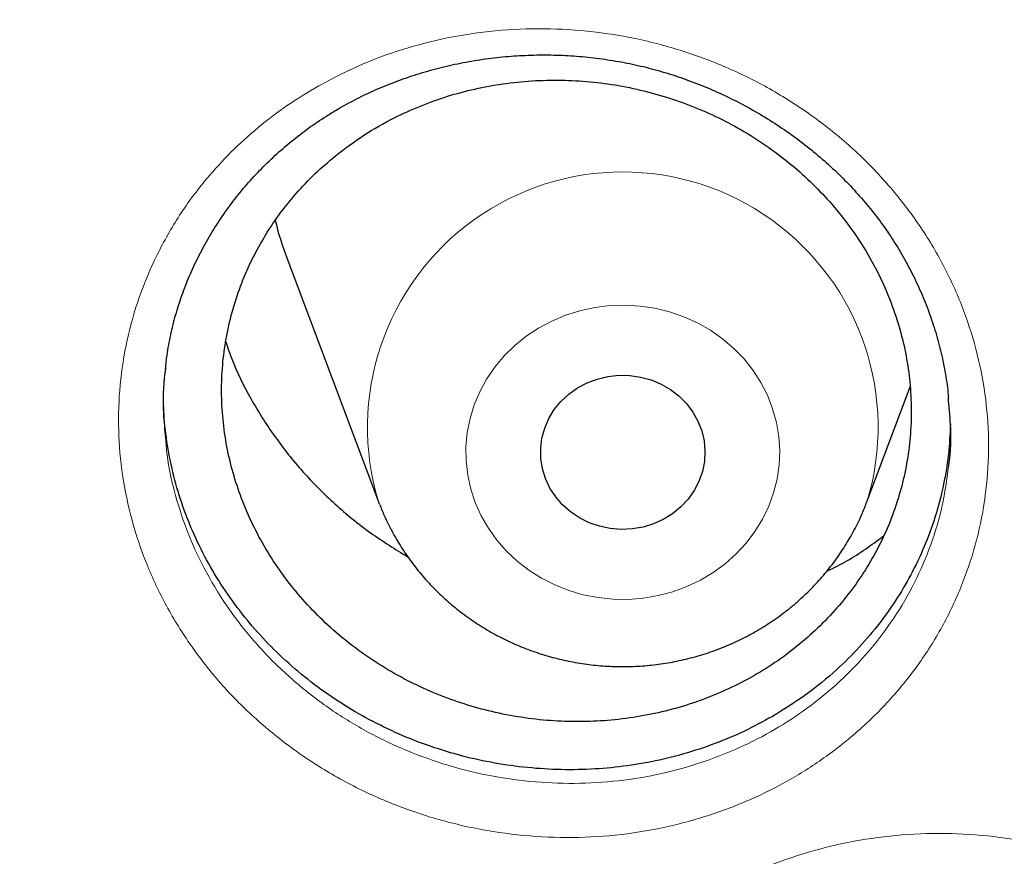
# Model space of a CAD drawing. Header units: millimetres. Extents: x 8 to 976, y 12 to 975.
# Tile 33 of 256: x 341.08 to 345.87, y 809.78 to 813.85. Entities that reach past the tile are written whole.
import ezdxf

# ---------------------------------------------------------------- set-up
doc = ezdxf.new("R2010")
doc.units = ezdxf.units.MM

msp = doc.modelspace()

# ---------------------------------------------------------------- linework, layer by layer
at = {"color": 7, "linetype": 'Continuous', "lineweight": 30}
for p, q in [((342.3749, 812.6948), (342.8219, 811.5066)), ((345.1981, 811.5066), (345.4086, 812.0661)), ((342.8261, 811.4958), (342.8228, 811.5043))]:
    msp.add_line(p, q, dxfattribs=at)
at = {"color": 252, "linetype": 'Continuous', "lineweight": 0, "flags": 128}
msp.add_lwpolyline([(343.2924, 811.5031), (343.2705, 811.5692), (343.2556, 811.637), (343.2477, 811.7058), (343.2469, 811.775), (343.2532, 811.844), (343.2666, 811.9121), (343.287, 811.9786), (343.3141, 812.043), (343.3476, 812.1047), (343.3874, 812.163), (343.433, 812.2174), (343.484, 812.2675), (343.5398, 812.3127), (343.6001, 812.3526), (343.6642, 812.3869), (343.7316, 812.4152), (343.8015, 812.4373), (343.8734, 812.453), (343.9465, 812.4621), (344.0202, 812.4645), (344.0939, 812.4602), (344.1668, 812.4493), (344.2382, 812.4318), (344.3074, 812.408), (344.3739, 812.378), (344.437, 812.3421), (344.4961, 812.3006), (344.5507, 812.254), (344.6002, 812.2027), (344.6442, 812.1471), (344.6823, 812.0878), (344.7141, 812.0254), (344.7394, 811.9603), (344.7578, 811.8933), (344.7692, 811.8249), (344.7736, 811.7558), (344.7708, 811.6866), (344.7609, 811.618), (344.7441, 811.5506), (344.7203, 811.4851), (344.6899, 811.422), (344.6532, 811.3619), (344.6105, 811.3055), (344.5622, 811.2532), (344.5087, 811.2055), (344.4505, 811.1629), (344.3883, 811.1257), (344.3225, 811.0944), (344.2538, 811.0691), (344.1828, 811.0502), (344.1102, 811.0378), (344.0366, 811.0321), (343.9629, 811.033), (343.8895, 811.0406), (343.8173, 811.0548), (343.7469, 811.0755), (343.6789, 811.1025), (343.6141, 811.1355), (343.5529, 811.1742), (343.496, 811.2183), (343.4439, 811.2673), (343.397, 811.3208), (343.356, 811.3783), (343.321, 811.4392), (343.2924, 811.5031)], dxfattribs=at)
at = {"color": 7, "linetype": 'Continuous', "lineweight": 30, "flags": 128}
msp.add_lwpolyline([(343.6341, 811.6198), (343.6192, 811.6679), (343.6113, 811.7175), (343.6105, 811.7676), (343.6169, 811.8174), (343.6302, 811.8659), (343.6503, 811.9124), (343.6769, 811.9559), (343.7094, 811.9957), (343.7472, 812.0311), (343.7898, 812.0614), (343.8363, 812.0861), (343.8858, 812.1048), (343.9376, 812.1172), (343.9907, 812.1229), (344.0441, 812.122), (344.0969, 812.1144), (344.1482, 812.1003), (344.197, 812.0798), (344.2425, 812.0535), (344.2838, 812.0217), (344.3202, 811.985), (344.3511, 811.9441), (344.3759, 811.8997), (344.3942, 811.8526), (344.4056, 811.8036), (344.41, 811.7537), (344.4072, 811.7036), (344.3973, 811.6543), (344.3805, 811.6067), (344.3571, 811.5617), (344.3276, 811.5199), (344.2923, 811.4822), (344.252, 811.4493), (344.2074, 811.4217), (344.1593, 811.3999), (344.1085, 811.3844), (344.0559, 811.3753), (344.0026, 811.3729), (343.9493, 811.3772), (343.8972, 811.3881), (343.847, 811.4054), (343.7998, 811.4288), (343.7563, 811.4579), (343.7174, 811.4923), (343.6836, 811.5311), (343.6557, 811.5739), (343.6341, 811.6198)], dxfattribs=at)
at = {"color": 252, "linetype": 'Continuous', "lineweight": 0}
msp.add_arc((344.01, 811.8705), 1.2424, 342.9011, 197.1457, dxfattribs=at)
at = {"color": 7, "linetype": 'Continuous', "lineweight": 30}
msp.add_arc((343.8257, 813.2409), 1.5502, 193.5421, 200.6261, dxfattribs=at)
at = {"color": 252, "linetype": 'Continuous', "lineweight": 0}
for points, knots in [([(368.442, 852.2785), (367.9454, 852.2726), (366.9523, 852.2607), (365.4654, 852.1651), (363.9843, 852.0126), (362.5119, 851.798), (361.0596, 851.5248), (359.63, 851.1944), (358.2254, 850.8088), (356.8399, 850.3666), (355.4678, 849.8656), (354.1121, 849.3058), (352.776, 848.6868), (351.4703, 848.0133), (350.1973, 847.2866), (348.967, 846.5127), (347.781, 845.6942), (346.6407, 844.8336), (345.541, 843.9276), (344.4776, 842.9722), (343.4535, 841.9682), (342.4717, 840.9166), (341.54, 839.8256), (340.6604, 838.6972), (339.8394, 837.5405), (339.0775, 836.3585), (338.375, 835.154), (337.7285, 833.9221), (337.1359, 832.6577), (336.5993, 831.3624), (336.121, 830.0383), (335.7053, 828.6958), (335.3529, 827.3375), (335.0662, 825.9741), (334.8444, 824.6085), (334.6867, 823.2435), (334.5919, 821.8733), (334.5601, 820.4923), (334.5927, 819.103), (334.691, 817.708), (334.8545, 816.3185), (335.083, 814.937), (335.3742, 813.5744), (335.7263, 812.2332), (336.1374, 810.9154), (336.6087, 809.6156), (337.1426, 808.3282), (337.7394, 807.0564), (338.3992, 805.8028), (339.117, 804.5778), (339.8916, 803.3835), (340.7165, 802.2292), (341.5889, 801.1165), (342.5062, 800.0466), (343.4718, 799.0149), (344.4902, 798.0173), (345.5603, 797.0565), (346.6812, 796.1353), (347.8441, 795.2612), (349.0468, 794.4359), (350.2797, 793.6657), (351.5396, 792.9509), (352.8234, 792.2918), (354.1364, 791.6853), (355.4842, 791.1293), (356.8648, 790.6258), (358.276, 790.1771), (359.707, 789.7871), (361.1548, 789.4565), (362.608, 789.1875), (364.0635, 788.9795), (365.5185, 788.8315), (366.9789, 788.7426), (368.4509, 788.7127), (369.9317, 788.7433), (371.4186, 788.8354), (372.8997, 788.9889), (374.3721, 789.2032), (375.8245, 789.4765), (377.2541, 789.8069), (378.6586, 790.1925), (380.0441, 790.6347), (381.4162, 791.1356), (382.7719, 791.6955), (384.108, 792.3145), (385.4138, 792.988), (386.6867, 793.7147), (387.917, 794.4886), (389.103, 795.3071), (390.2434, 796.1677), (391.343, 797.0736), (392.4064, 798.0291), (393.4305, 799.0331), (394.4124, 800.0847), (395.344, 801.1757), (396.2237, 802.3041), (397.0447, 803.4608), (397.8065, 804.6428), (398.509, 805.8473), (399.1555, 807.0791), (399.7481, 808.3436), (400.2848, 809.6389), (400.763, 810.9629), (401.1787, 812.3054), (401.5311, 813.6638), (401.8178, 815.0272), (402.0396, 816.3928), (402.1973, 817.7578), (402.2921, 819.1279), (402.3239, 820.509), (402.2913, 821.8983), (402.1931, 823.2933), (402.0295, 824.6828), (401.8011, 826.0643), (401.5098, 827.4268), (401.1577, 828.7681), (400.7466, 830.0858), (400.2753, 831.3857), (399.7414, 832.673), (399.1446, 833.9449), (398.4848, 835.1984), (397.767, 836.4235), (396.9924, 837.6178), (396.1675, 838.772), (395.2951, 839.8848), (394.3778, 840.9546), (393.4122, 841.9863), (392.3938, 842.984), (391.3237, 843.9448), (390.2028, 844.866), (389.0399, 845.7401), (387.8372, 846.5653), (386.6043, 847.3356), (385.3444, 848.0504), (384.0606, 848.7095), (382.7476, 849.316), (381.3998, 849.872), (380.0192, 850.3755), (378.608, 850.8241), (377.177, 851.2142), (375.7292, 851.5448), (374.276, 851.8137), (372.8205, 852.022), (371.3655, 852.1691), (369.9051, 852.2614), (368.9297, 852.2728), (368.442, 852.2785)], [0, 0, 0, 0, 0.007, 0.014, 0.021, 0.028, 0.035, 0.041875, 0.04875, 0.055625, 0.0625, 0.0695, 0.0765, 0.0835, 0.0905, 0.0975, 0.104375, 0.11125, 0.118125, 0.125, 0.132, 0.139, 0.146, 0.153, 0.16, 0.166875, 0.17375, 0.180625, 0.1875, 0.1945, 0.2015, 0.2085, 0.2155, 0.2225, 0.229375, 0.23625, 0.243125, 0.25, 0.257, 0.264, 0.271, 0.278, 0.285, 0.291875, 0.29875, 0.305625, 0.3125, 0.3195, 0.3265, 0.3335, 0.3405, 0.3475, 0.354375, 0.36125, 0.368125, 0.375, 0.382, 0.389, 0.396, 0.403, 0.41, 0.416875, 0.42375, 0.430625, 0.4375, 0.4445, 0.4515, 0.4585, 0.4655, 0.4725, 0.479375, 0.48625, 0.493125, 0.5, 0.507, 0.514, 0.521, 0.528, 0.535, 0.541875, 0.54875, 0.555625, 0.5625, 0.5695, 0.5765, 0.5835, 0.5905, 0.5975, 0.604375, 0.61125, 0.618125, 0.625, 0.632, 0.639, 0.646, 0.653, 0.66, 0.666875, 0.67375, 0.680625, 0.6875, 0.6945, 0.7015, 0.7085, 0.7155, 0.7225, 0.729375, 0.73625, 0.743125, 0.75, 0.757, 0.764, 0.771, 0.778, 0.785, 0.791875, 0.79875, 0.805625, 0.8125, 0.8195, 0.8265, 0.8335, 0.8405, 0.8475, 0.854375, 0.86125, 0.868125, 0.875, 0.882, 0.889, 0.896, 0.903, 0.91, 0.916875, 0.92375, 0.930625, 0.9375, 0.9445, 0.9515, 0.9585, 0.9655, 0.9725, 0.979375, 0.98625, 0.993125, 1, 1, 1, 1]), ([(342.5311, 813.5328), (342.5963, 813.567), (342.7269, 813.6355), (342.9371, 813.7122), (343.1581, 813.7699), (343.3893, 813.8041), (343.6274, 813.8142), (343.8661, 813.7995), (344.1021, 813.7595), (344.3326, 813.6955), (344.555, 813.6083), (344.7662, 813.4983), (344.9637, 813.3673), (345.1448, 813.2174), (345.3066, 813.0499), (345.448, 812.8677), (345.5674, 812.6725), (345.6623, 812.4665), (345.7325, 812.2525), (345.7769, 812.0335), (345.7941, 811.8123), (345.785, 811.5917), (345.7496, 811.3741), (345.6874, 811.1623), (345.6001, 810.9588), (345.4888, 810.7664), (345.354, 810.5879), (345.1983, 810.4251), (345.0278, 810.2834), (344.846, 810.1637), (344.6506, 810.0622), (344.4377, 809.9793), (344.2094, 809.9175), (343.9746, 809.8803), (343.7362, 809.8688), (343.4975, 809.8819), (343.2607, 809.9195), (343.0291, 809.9822), (342.8055, 810.0684), (342.5931, 810.1767), (342.395, 810.3065), (342.2131, 810.4553), (342.0494, 810.6213), (341.9067, 810.8032), (341.7861, 810.9981), (341.689, 811.2034), (341.6177, 811.4168), (341.5719, 811.6353), (341.5524, 811.8564), (341.5601, 812.0773), (341.5942, 812.2952), (341.6542, 812.5074), (341.7401, 812.711), (341.8497, 812.9037), (341.9727, 813.0704), (342.1029, 813.2121), (342.2346, 813.3313), (342.3767, 813.4401), (342.4797, 813.5019), (342.5311, 813.5328)], [0, 0, 0, 0, 0.017128, 0.034307, 0.051435, 0.069359, 0.087339, 0.105263, 0.123154, 0.141102, 0.158993, 0.176907, 0.194877, 0.21279, 0.230627, 0.248519, 0.266354, 0.284226, 0.302154, 0.320025, 0.337847, 0.355726, 0.373548, 0.391414, 0.409337, 0.427204, 0.44507, 0.462993, 0.480859, 0.497433, 0.514007, 0.532013, 0.550076, 0.56808, 0.586, 0.603976, 0.621895, 0.639847, 0.657858, 0.675809, 0.693678, 0.711603, 0.729472, 0.747343, 0.765272, 0.783144, 0.800983, 0.818879, 0.836718, 0.854557, 0.872454, 0.890294, 0.908122, 0.926005, 0.943831, 0.957846, 0.971916, 0.985985, 1, 1, 1, 1]), ([(341.7851, 811.8181), (341.7871, 811.7908), (341.7939, 811.6968), (341.8307, 811.538), (341.8941, 811.3448), (341.9823, 811.1589), (342.0914, 810.9824), (342.2206, 810.8175), (342.3688, 810.6669), (342.5334, 810.532), (342.7127, 810.4141), (342.905, 810.3156), (343.1073, 810.2371), (343.3168, 810.1798), (343.5311, 810.1451), (343.7471, 810.1327), (343.9628, 810.1424), (344.1752, 810.1754), (344.3817, 810.2306), (344.5743, 810.3049), (344.751, 810.396), (344.9155, 810.5037), (345.0697, 810.6313), (345.2106, 810.778), (345.3325, 810.939), (345.4334, 811.1126), (345.512, 811.2963), (345.5691, 811.4855), (345.5869, 811.6149), (345.5956, 811.6786)], [0, 0, 0, 0, 0.0155937, 0.0536711, 0.09163, 0.1296551, 0.1678054, 0.2058319, 0.2438547, 0.2819998, 0.3200239, 0.3582203, 0.3965396, 0.434737, 0.4728773, 0.5111403, 0.5492829, 0.5875947, 0.6260326, 0.6643502, 0.6996074, 0.7348668, 0.7728862, 0.8110251, 0.8490431, 0.887059, 0.9251952, 0.9632128, 1, 1, 1, 1]), ([(344.4794, 809.6188), (344.5447, 809.6527), (344.6756, 809.7205), (344.8861, 809.7963), (345.1075, 809.8533), (345.3389, 809.8868), (345.5772, 809.8964), (345.8159, 809.8814), (346.0518, 809.8411), (346.2821, 809.777), (346.5042, 809.69), (346.715, 809.5802), (346.9119, 809.4497), (347.0924, 809.3003), (347.2536, 809.1336), (347.3943, 808.9523), (347.513, 808.7581), (347.6072, 808.5532), (347.6766, 808.3404), (347.7202, 808.1226), (347.7366, 807.9027), (347.7268, 807.6834), (347.6906, 807.467), (347.6277, 807.2564), (347.5396, 807.0542), (347.4274, 806.8629), (347.2919, 806.6856), (347.1355, 806.5238), (346.9642, 806.3831), (346.7816, 806.2642), (346.5856, 806.1636), (346.3722, 806.0816), (346.1436, 806.0206), (345.9085, 805.9841), (345.67, 805.9731), (345.4312, 805.9865), (345.1945, 806.0244), (344.9631, 806.0872), (344.7398, 806.1733), (344.5278, 806.2814), (344.3302, 806.4107), (344.1489, 806.5589), (343.9859, 806.7242), (343.8438, 806.9052), (343.7239, 807.099), (343.6276, 807.3032), (343.557, 807.5155), (343.512, 807.7328), (343.4932, 807.9527), (343.5018, 808.1723), (343.5366, 808.3889), (343.5974, 808.5999), (343.684, 808.8022), (343.7945, 808.9938), (343.9182, 809.1595), (344.0491, 809.3003), (344.1816, 809.4187), (344.3244, 809.5268), (344.4278, 809.5882), (344.4794, 809.6188)], [0, 0, 0, 0, 0.017121, 0.034291, 0.051412, 0.069335, 0.087316, 0.105239, 0.123121, 0.141061, 0.158943, 0.176844, 0.194802, 0.212702, 0.230527, 0.248408, 0.266232, 0.284098, 0.30202, 0.319886, 0.337712, 0.355594, 0.373419, 0.391296, 0.40923, 0.427106, 0.444985, 0.462922, 0.480801, 0.497396, 0.513992, 0.531996, 0.550057, 0.568059, 0.585976, 0.603949, 0.621865, 0.639807, 0.657807, 0.675749, 0.693604, 0.711516, 0.729372, 0.747233, 0.765152, 0.783014, 0.800851, 0.818744, 0.836581, 0.854426, 0.872328, 0.890174, 0.908013, 0.925908, 0.943746, 0.957782, 0.971873, 0.985964, 1, 1, 1, 1])]:
    msp.add_open_spline(points, degree=3, knots=knots, dxfattribs=at)
at = {"color": 7, "linetype": 'Continuous', "lineweight": 30}
for points, knots in [([(333.5907, 823.1848), (333.5882, 823.1495), (333.5827, 823.0726), (333.5751, 822.9555), (333.5672, 822.8291), (333.559, 822.6957), (333.5508, 822.5493), (333.5426, 822.3907), (333.5348, 822.2205), (333.5269, 822.0266), (333.5196, 821.8075), (333.5132, 821.5618), (333.5086, 821.2999), (333.5062, 821.0217), (333.5064, 820.7273), (333.5096, 820.4167), (333.5165, 820.09), (333.5265, 819.7732), (333.5392, 819.4715), (333.5533, 819.1964), (333.5691, 818.934), (333.5857, 818.6903), (333.6028, 818.4656), (333.6198, 818.2603), (333.6363, 818.0758), (333.6518, 817.9121), (333.6661, 817.7698), (333.6787, 817.6488), (333.6895, 817.5487), (333.6984, 817.4686), (333.7048, 817.4121), (333.7091, 817.3744), (333.7125, 817.345), (333.7166, 817.3098), (333.722, 817.2637), (333.7288, 817.2076), (333.7386, 817.1269), (333.7522, 817.0176), (333.7705, 816.8753), (333.792, 816.715), (333.8166, 816.5387), (333.8436, 816.3533), (333.8725, 816.1625), (333.9027, 815.972), (333.9339, 815.7821), (333.9662, 815.593), (334.0189, 815.2956), (334.0953, 814.8916), (334.1965, 814.4007), (334.3014, 813.9291), (334.4101, 813.4726), (334.5279, 813.0091), (334.6362, 812.6088), (334.7313, 812.2732), (334.8103, 812.0039), (334.8924, 811.7329), (334.9693, 811.4872), (335.0371, 811.2761), (335.0922, 811.1081), (335.1398, 810.9657), (335.1776, 810.8542), (335.2062, 810.7703), (335.227, 810.7103), (335.2456, 810.6564), (335.2661, 810.5977), (335.2918, 810.5246), (335.3234, 810.4353), (335.361, 810.3302), (335.4049, 810.2092), (335.4587, 810.0625), (335.5237, 809.8883), (335.6013, 809.6847), (335.689, 809.4593), (335.7856, 809.2169), (335.8876, 808.9672), (335.9911, 808.7198), (336.1209, 808.4169), (336.2767, 808.0644), (336.4585, 807.6687), (336.6293, 807.3094), (336.7886, 806.9847), (336.9357, 806.6924), (337.0769, 806.4188), (337.2115, 806.1638), (337.3392, 805.927), (337.5402, 805.5611), (337.8245, 805.0619), (338.1061, 804.5927), (338.2945, 804.2883), (338.3832, 804.1467), (338.4728, 804.0053), (338.5632, 803.8641), (338.6545, 803.7232), (338.7447, 803.5855), (338.8268, 803.4615), (338.8965, 803.3572), (338.9515, 803.2756), (338.9945, 803.2121), (339.027, 803.1642), (339.0563, 803.1214), (339.0897, 803.0726), (339.1351, 803.0065), (339.1939, 802.9215), (339.267, 802.8166), (339.3533, 802.6938), (339.4532, 802.5533), (339.5594, 802.4054), (339.671, 802.2521), (339.7864, 802.0952), (339.9122, 801.9266), (340.0483, 801.7464), (340.1944, 801.556), (340.4146, 801.2733), (340.704, 800.9112), (341.0493, 800.4941), (341.3759, 800.1118), (341.6834, 799.762), (341.9822, 799.4314), (342.2716, 799.1194), (342.5495, 798.8272), (342.8154, 798.5541), (343.0687, 798.2996), (343.3108, 798.0613), (343.5557, 797.825), (343.8066, 797.5878), (344.07, 797.344), (344.3376, 797.1016), (344.6125, 796.8579), (344.8949, 796.613), (345.1638, 796.3849), (345.418, 796.1737), (345.6561, 795.9794), (345.8992, 795.7846), (346.1472, 795.5896), (346.3987, 795.3956), (346.6198, 795.2282), (346.8036, 795.0911), (346.9447, 794.9872), (347.0708, 794.8951), (347.1818, 794.8148), (347.2722, 794.7498), (347.3439, 794.6987), (347.3966, 794.6612), (347.4371, 794.6326), (347.4718, 794.608), (347.5147, 794.5778), (347.5752, 794.5353), (347.6561, 794.4788), (347.7548, 794.4104), (347.8713, 794.3302), (348.0058, 794.2385), (348.1585, 794.1355), (348.4604, 793.9343), (348.9127, 793.6411), (349.5184, 793.2655), (350.1434, 792.8952), (350.7877, 792.5312), (351.4475, 792.1764), (352.1226, 791.8316), (352.8117, 791.4979), (353.5127, 791.1769), (354.2549, 790.8562), (355.0325, 790.5413), (355.8444, 790.2353), (356.652, 789.9528), (357.4546, 789.6931), (358.2467, 789.4566), (359.0275, 789.2424), (359.7977, 789.049), (360.5653, 788.8736), (361.3689, 788.7078), (362.2115, 788.5537), (363.0932, 788.4142), (363.9784, 788.2958), (364.8665, 788.1987), (365.7569, 788.123), (366.649, 788.0687), (367.5424, 788.036), (368.4364, 788.025), (369.3303, 788.0357), (370.2237, 788.0682), (371.1159, 788.1222), (372.0063, 788.1976), (372.8945, 788.2945), (373.7807, 788.4127), (374.6656, 788.5524), (375.5189, 788.7084), (376.3407, 788.8782), (377.1307, 789.0595), (377.919, 789.2588), (378.7051, 789.4761), (379.4837, 789.7102), (380.2563, 789.9614), (381.0268, 790.231), (381.8032, 790.5227), (382.5328, 790.8165), (383.2147, 791.1083), (383.8484, 791.3939), (384.4852, 791.6961), (385.0211, 791.9635), (385.457, 792.1894), (385.7931, 792.3682), (386.1296, 792.5518), (386.4663, 792.7402), (386.7986, 792.9309), (387.1199, 793.12), (387.424, 793.3031), (387.7089, 793.4785), (387.9748, 793.6456), (388.2222, 793.804), (388.4511, 793.9533), (388.6416, 794.0794), (388.797, 794.1837), (388.921, 794.2677), (389.0371, 794.3469), (389.1452, 794.4215), (389.2448, 794.4906), (389.3323, 794.5518), (389.4016, 794.6005), (389.4535, 794.6372), (389.4978, 794.6686), (389.5475, 794.704), (389.6089, 794.7478), (389.6803, 794.7991), (389.7772, 794.869), (389.9013, 794.9592), (390.0554, 795.0726), (390.23, 795.2026), (390.4254, 795.3501), (390.6422, 795.5163), (390.876, 795.6986), (391.1265, 795.8976), (391.3769, 796.1005), (391.6254, 796.3058), (391.8672, 796.5092), (392.1113, 796.7185), (392.3527, 796.9296), (392.5895, 797.1405), (392.9244, 797.4445), (393.3493, 797.8424), (393.8446, 798.3264), (394.3074, 798.7973), (394.7397, 799.2542), (395.152, 799.7065), (395.5451, 800.1536), (395.9201, 800.5956), (396.2807, 801.0358), (396.6742, 801.533), (397.0994, 802.093), (397.5518, 802.7188), (397.9888, 803.354), (398.3888, 803.9657), (398.7546, 804.5525), (399.0902, 805.1157), (399.4178, 805.6919), (399.7387, 806.2844), (400.0524, 806.8942), (400.2997, 807.4017), (400.4862, 807.8005), (400.616, 808.0853), (400.7439, 808.3734), (400.8698, 808.665), (400.9927, 808.9577), (401.107, 809.2379), (401.2097, 809.4967), (401.2992, 809.7274), (401.378, 809.9353), (401.4466, 810.1201), (401.4986, 810.2627), (401.5366, 810.3682), (401.5629, 810.4418), (401.5863, 810.5079), (401.6071, 810.5669), (401.6254, 810.6191), (401.6422, 810.6675), (401.6602, 810.7193), (401.6823, 810.7836), (401.7105, 810.8661), (401.7449, 810.9677), (401.785, 811.0877), (401.8305, 811.226), (401.8812, 811.3827), (401.9846, 811.708), (402.1312, 812.1921), (402.3085, 812.8258), (402.4555, 813.3963), (402.5771, 813.9055), (402.6784, 814.3589), (402.7728, 814.8129), (402.843, 815.1774), (402.8927, 815.4513), (402.9247, 815.6331), (402.9557, 815.8157), (402.9856, 815.9989), (403.0146, 816.1828), (403.0424, 816.3667), (403.0683, 816.5454), (403.0919, 816.7141), (403.1124, 816.8668), (403.1299, 817.0023), (403.1444, 817.1185), (403.1562, 817.2154), (403.165, 817.2889), (403.171, 817.3402), (403.1754, 817.3785), (403.18, 817.4186), (403.1858, 817.4703), (403.193, 817.5355), (403.2028, 817.6256), (403.2153, 817.7444), (403.2306, 817.8956), (403.2473, 818.071), (403.2652, 818.2709), (403.2821, 818.4767), (403.2979, 818.6853), (403.3122, 818.8938), (403.3261, 819.1173), (403.339, 819.3536), (403.3524, 819.6438), (403.3645, 819.9764), (403.3733, 820.3423), (403.3775, 820.6884), (403.378, 821.0148), (403.3752, 821.3214), (403.3698, 821.6083), (403.3627, 821.8653), (403.3545, 822.0942), (403.3459, 822.2965), (403.3368, 822.4835), (403.3274, 822.6552), (403.3181, 822.8096), (403.3093, 822.9494), (403.3013, 823.0726), (403.2958, 823.1495), (403.2933, 823.1848)], [0, 0, 0, 0, 0.0009265, 0.0020153, 0.0031174, 0.0043621, 0.0057274, 0.0072008, 0.0087824, 0.0104719, 0.012602, 0.0148824, 0.0173128, 0.0198934, 0.0226243, 0.0255053, 0.0285362, 0.0317174, 0.0343222, 0.0369399, 0.0393797, 0.0416333, 0.0437365, 0.0456467, 0.0473639, 0.0488881, 0.0502193, 0.0513387, 0.052272, 0.053019, 0.0535799, 0.0538504, 0.0540754, 0.0544002, 0.0548373, 0.0553629, 0.0559711, 0.0570941, 0.0584214, 0.059953, 0.0615834, 0.0633624, 0.0651515, 0.0669351, 0.0687133, 0.0704859, 0.0722532, 0.077085, 0.0818755, 0.0861274, 0.0904466, 0.094855, 0.0993527, 0.1019104, 0.1044962, 0.1071098, 0.1097355, 0.1116079, 0.113235, 0.1146171, 0.1157541, 0.1164872, 0.1170635, 0.1175078, 0.1180599, 0.1187797, 0.1196483, 0.1206749, 0.1218595, 0.1232023, 0.1249869, 0.126991, 0.1292143, 0.131657, 0.1341868, 0.1366497, 0.1390459, 0.1432653, 0.1472597, 0.1510293, 0.1542052, 0.1572019, 0.1600193, 0.1626578, 0.165117, 0.1674012, 0.1741097, 0.1808608, 0.1823823, 0.183906, 0.1854317, 0.1869596, 0.1884897, 0.190022, 0.191458, 0.1925529, 0.1934491, 0.1941466, 0.1946454, 0.1950304, 0.1955623, 0.1962602, 0.1972212, 0.1983844, 0.1997499, 0.2013177, 0.2030878, 0.2047173, 0.2064873, 0.2083976, 0.2104486, 0.2126399, 0.2149324, 0.2202022, 0.225249, 0.2296435, 0.2338538, 0.2378798, 0.2417217, 0.2453793, 0.2487924, 0.2520279, 0.2550857, 0.2579661, 0.2612152, 0.2644013, 0.2676431, 0.270941, 0.2742946, 0.2777042, 0.2804224, 0.2831752, 0.2859624, 0.2887842, 0.2916405, 0.2944835, 0.2962188, 0.2977831, 0.2991766, 0.3003994, 0.3014513, 0.302158, 0.3027561, 0.3031811, 0.3034857, 0.3038939, 0.3045841, 0.3054644, 0.3065349, 0.3077957, 0.3092466, 0.3108877, 0.3127189, 0.3189409, 0.3252774, 0.3317279, 0.3382924, 0.3449709, 0.3516409, 0.358421, 0.3652789, 0.3720702, 0.3798228, 0.3874625, 0.3949893, 0.4024031, 0.4097041, 0.4167651, 0.4237174, 0.4305937, 0.4374673, 0.445278, 0.4530885, 0.4608989, 0.4687091, 0.4765191, 0.484329, 0.492139, 0.4999491, 0.5077592, 0.5155692, 0.5233791, 0.5311891, 0.5389993, 0.5468107, 0.5546458, 0.5625139, 0.5695915, 0.5766955, 0.5838259, 0.5909825, 0.5981656, 0.6052461, 0.6124054, 0.619708, 0.6271539, 0.6332004, 0.6393382, 0.6455674, 0.6518881, 0.6552355, 0.6586079, 0.6620055, 0.6654281, 0.6688726, 0.6722061, 0.6753597, 0.6783332, 0.6811266, 0.6837399, 0.6861731, 0.6884262, 0.6898422, 0.6911765, 0.692429, 0.6935999, 0.6946891, 0.6956708, 0.6964567, 0.6969554, 0.6973713, 0.69791, 0.6985897, 0.699389, 0.7002639, 0.7017888, 0.7034971, 0.7053888, 0.7076192, 0.71006, 0.7127115, 0.7155736, 0.7186462, 0.7213676, 0.7242342, 0.7271406, 0.7300172, 0.732864, 0.7356811, 0.7422038, 0.7485608, 0.7543803, 0.7600537, 0.7655814, 0.770963, 0.7761988, 0.7813169, 0.7864235, 0.7934424, 0.8004583, 0.8074712, 0.814481, 0.8204264, 0.8263792, 0.8324266, 0.83859, 0.8448692, 0.8512645, 0.8541151, 0.8569883, 0.859884, 0.8628021, 0.8657425, 0.868642, 0.8711514, 0.8734293, 0.8754757, 0.8772902, 0.8788731, 0.8796676, 0.8803876, 0.8810332, 0.8816046, 0.8821122, 0.8825623, 0.8830175, 0.883627, 0.884438, 0.8854254, 0.8865894, 0.8879297, 0.8894465, 0.891139, 0.8973602, 0.9034228, 0.9093267, 0.9136504, 0.9179034, 0.9221769, 0.9264834, 0.9281842, 0.9298902, 0.9316011, 0.9333171, 0.9350383, 0.9367645, 0.9384775, 0.9400471, 0.9414914, 0.9427553, 0.9438392, 0.9447429, 0.9454653, 0.9458958, 0.9461788, 0.9465358, 0.9470179, 0.9476253, 0.9483578, 0.9495394, 0.9509471, 0.9525809, 0.9544408, 0.9565268, 0.9583244, 0.9602615, 0.9623382, 0.9645545, 0.9668446, 0.9704216, 0.9738153, 0.977026, 0.9800537, 0.9828983, 0.9855597, 0.988038, 0.9900562, 0.9919342, 0.993672, 0.9952697, 0.9967184, 0.9979847, 0.9990735, 1, 1, 1, 1]), ([(336.0938, 817.6268), (336.1073, 817.4992), (336.136, 817.2295), (336.1875, 816.8185), (336.2467, 816.3939), (336.3123, 815.97), (336.3843, 815.5471), (336.4625, 815.1252), (336.5471, 814.7044), (336.638, 814.2847), (336.7351, 813.8662), (336.8385, 813.4491), (336.9481, 813.0333), (337.0639, 812.6191), (337.1859, 812.2064), (337.314, 811.7954), (337.4483, 811.3861), (337.5887, 810.9786), (337.7352, 810.573), (337.8877, 810.1693), (338.0463, 809.7677), (338.2108, 809.3683), (338.3814, 808.971), (338.5578, 808.5761), (338.7401, 808.1835), (338.9283, 807.7933), (339.1223, 807.4056), (339.3221, 807.0206), (339.5276, 806.6382), (339.7388, 806.2586), (339.9557, 805.8817), (340.1782, 805.5078), (340.4063, 805.1369), (340.6399, 804.7689), (340.8789, 804.4042), (341.1234, 804.0425), (341.3733, 803.6842), (341.6286, 803.3291), (341.8891, 802.9775), (342.1548, 802.6293), (342.4258, 802.2847), (342.7018, 801.9437), (342.983, 801.6063), (343.2691, 801.2727), (343.5602, 800.9429), (343.8563, 800.6169), (344.1572, 800.2949), (344.4628, 799.9769), (344.7732, 799.6629), (345.0883, 799.3531), (345.4079, 799.0474), (345.7321, 798.746), (346.0608, 798.4489), (346.3939, 798.1561), (346.7313, 797.8678), (347.0731, 797.5839), (347.419, 797.3046), (347.7691, 797.0299), (348.1232, 796.7598), (348.4814, 796.4943), (348.8435, 796.2337), (349.2095, 795.9778), (349.5792, 795.7268), (349.9527, 795.4807), (350.3298, 795.2395), (350.7105, 795.0033), (351.0947, 794.7721), (351.4823, 794.5461), (351.8732, 794.3252), (352.2675, 794.1094), (352.6649, 793.8988), (353.0654, 793.6936), (353.4689, 793.4936), (353.8755, 793.2989), (354.2848, 793.1097), (354.697, 792.9258), (355.1119, 792.7474), (355.5294, 792.5745), (355.9494, 792.4071), (356.372, 792.2452), (356.7968, 792.0889), (357.224, 791.9383), (357.6534, 791.7933), (358.085, 791.6539), (358.5185, 791.5203), (358.9541, 791.3924), (359.3915, 791.2702), (359.8307, 791.1539), (360.2715, 791.0433), (360.714, 790.9385), (361.1581, 790.8396), (361.6035, 790.7465), (362.0503, 790.6593), (362.4984, 790.5781), (362.9476, 790.5027), (363.3979, 790.4333), (363.8493, 790.3697), (364.3015, 790.3122), (364.7545, 790.2606), (365.2083, 790.215), (365.6627, 790.1754), (366.1176, 790.1418), (366.573, 790.1141), (367.0288, 790.0925), (367.4849, 790.0769), (367.9411, 790.0673), (368.3974, 790.0637), (368.8538, 790.0661), (369.3101, 790.0745), (369.7662, 790.089), (370.222, 790.1094), (370.6775, 790.1359), (371.1325, 790.1683), (371.5871, 790.2068), (372.041, 790.2513), (372.4941, 790.3017), (372.9465, 790.3581), (373.398, 790.4204), (373.8486, 790.4887), (374.298, 790.5629), (374.7463, 790.643), (375.1934, 790.7291), (375.6391, 790.821), (376.0834, 790.9187), (376.5262, 791.0224), (376.9674, 791.1318), (377.407, 791.2471), (377.8447, 791.3681), (378.2806, 791.4949), (378.7146, 791.6274), (379.1465, 791.7656), (379.5764, 791.9096), (380.004, 792.0591), (380.4294, 792.2143), (380.8524, 792.3751), (381.2729, 792.5414), (381.6909, 792.7132), (382.1063, 792.8906), (382.519, 793.0734), (382.929, 793.2616), (383.336, 793.4552), (383.7402, 793.6542), (384.1413, 793.8584), (384.5393, 794.068), (384.9342, 794.2827), (385.3258, 794.5026), (385.7141, 794.7277), (386.0989, 794.9579), (386.4803, 795.1931), (386.8582, 795.4333), (387.2324, 795.6785), (387.6028, 795.9285), (387.9696, 796.1835), (388.3324, 796.4432), (388.6914, 796.7077), (389.0463, 796.9769), (389.3972, 797.2508), (389.744, 797.5292), (390.0865, 797.8122), (390.4248, 798.0997), (390.7588, 798.3916), (391.0883, 798.6879), (391.4134, 798.9885), (391.734, 799.2933), (392.0499, 799.6024), (392.3612, 799.9155), (392.6678, 800.2328), (392.9696, 800.554), (393.2666, 800.8792), (393.5587, 801.2083), (393.8458, 801.5412), (394.128, 801.8779), (394.405, 802.2182), (394.677, 802.5621), (394.9438, 802.9096), (395.2053, 803.2606), (395.4616, 803.615), (395.7125, 803.9727), (395.9581, 804.3337), (396.1982, 804.6979), (396.4329, 805.0653), (396.662, 805.4356), (396.8856, 805.809), (397.1036, 806.1853), (397.3159, 806.5644), (397.5225, 806.9463), (397.7234, 807.3308), (397.9186, 807.718), (398.1079, 808.1077), (398.2913, 808.4998), (398.4689, 808.8943), (398.6406, 809.2912), (398.8063, 809.6902), (398.966, 810.0914), (399.1197, 810.4947), (399.2674, 810.8999), (399.409, 811.307), (399.5445, 811.716), (399.6738, 812.1267), (399.797, 812.5391), (399.914, 812.9531), (400.0248, 813.3685), (400.1294, 813.7854), (400.2277, 814.2036), (400.3198, 814.6231), (400.4056, 815.0437), (400.4851, 815.4654), (400.5583, 815.8882), (400.6251, 816.3118), (400.6857, 816.7363), (400.7394, 817.1616), (400.7763, 817.4804), (400.7933, 817.6577), (400.7967, 817.6927)], [0, 0, 0, 0, 0.004275, 0.009032, 0.013789, 0.018546, 0.023303, 0.02806, 0.032817, 0.037574, 0.042332, 0.047089, 0.051846, 0.056603, 0.06136, 0.066118, 0.070875, 0.075632, 0.08039, 0.085147, 0.089905, 0.094662, 0.099419, 0.104177, 0.108935, 0.113692, 0.11845, 0.123207, 0.127965, 0.132723, 0.137481, 0.142239, 0.146996, 0.151754, 0.156512, 0.16127, 0.166028, 0.170786, 0.175545, 0.180303, 0.185061, 0.189819, 0.194577, 0.199336, 0.204094, 0.208852, 0.213611, 0.218369, 0.223128, 0.227886, 0.232645, 0.237404, 0.242162, 0.246921, 0.25168, 0.256438, 0.261197, 0.265956, 0.270715, 0.275474, 0.280233, 0.284992, 0.289751, 0.29451, 0.299269, 0.304028, 0.308787, 0.313546, 0.318305, 0.323065, 0.327824, 0.332583, 0.337342, 0.342102, 0.346861, 0.35162, 0.35638, 0.361139, 0.365899, 0.370658, 0.375418, 0.380177, 0.384937, 0.389696, 0.394456, 0.399215, 0.403975, 0.408734, 0.413494, 0.418253, 0.423013, 0.427773, 0.432532, 0.437292, 0.442052, 0.446811, 0.451571, 0.456331, 0.46109, 0.46585, 0.47061, 0.475369, 0.480129, 0.484889, 0.489649, 0.494408, 0.499168, 0.503928, 0.508687, 0.513447, 0.518207, 0.522967, 0.527726, 0.532486, 0.537246, 0.542005, 0.546765, 0.551525, 0.556285, 0.561044, 0.565804, 0.570564, 0.575323, 0.580083, 0.584843, 0.589602, 0.594362, 0.599121, 0.603881, 0.608641, 0.6134, 0.61816, 0.622919, 0.627679, 0.632438, 0.637198, 0.641957, 0.646717, 0.651476, 0.656236, 0.660995, 0.665754, 0.670514, 0.675273, 0.680032, 0.684792, 0.689551, 0.69431, 0.699069, 0.703829, 0.708588, 0.713347, 0.718106, 0.722865, 0.727624, 0.732383, 0.737142, 0.741901, 0.74666, 0.751419, 0.756177, 0.760936, 0.765695, 0.770454, 0.775212, 0.779971, 0.78473, 0.789488, 0.794247, 0.799005, 0.803764, 0.808522, 0.813281, 0.818039, 0.822797, 0.827555, 0.832314, 0.837072, 0.84183, 0.846588, 0.851346, 0.856104, 0.860862, 0.86562, 0.870378, 0.875136, 0.879893, 0.884651, 0.889409, 0.894167, 0.898924, 0.903682, 0.90844, 0.913197, 0.917954, 0.922712, 0.927469, 0.932227, 0.936984, 0.941741, 0.946499, 0.951256, 0.956013, 0.960771, 0.965528, 0.970285, 0.975042, 0.979799, 0.984556, 0.989314, 0.994071, 0.998828, 1, 1, 1, 1]), ([(342.6226, 813.4182), (342.6377, 813.4269), (342.683, 813.4529), (342.761, 813.4925), (342.8577, 813.5352), (342.9578, 813.5728), (343.0609, 813.6052), (343.1664, 813.6322), (343.2741, 813.6536), (343.3835, 813.6694), (343.4939, 813.6794), (343.6049, 813.6834), (343.7159, 813.6817), (343.8264, 813.674), (343.9358, 813.6605), (344.0438, 813.6413), (344.1497, 813.6165), (344.2539, 813.586), (344.3566, 813.5499), (344.4579, 813.5082), (344.5576, 813.4609), (344.6551, 813.4083), (344.7498, 813.3505), (344.8412, 813.2879), (344.9287, 813.2207), (345.0119, 813.1494), (345.0903, 813.0744), (345.1634, 812.9962), (345.231, 812.915), (345.2929, 812.8312), (345.3494, 812.7445), (345.4006, 812.6548), (345.4466, 812.5619), (345.4873, 812.4663), (345.5222, 812.3682), (345.5513, 812.2683), (345.574, 812.1669), (345.5887, 812.082), (345.5935, 812.0309), (345.595, 812.0142)], [0, 0, 0, 0, 0.013728, 0.041083, 0.068551, 0.096185, 0.123968, 0.15188, 0.179888, 0.207957, 0.236043, 0.264091, 0.292059, 0.319906, 0.347598, 0.375108, 0.402397, 0.429494, 0.456795, 0.48438, 0.512206, 0.540219, 0.568364, 0.596575, 0.624777, 0.652889, 0.680853, 0.708612, 0.736127, 0.76337, 0.790512, 0.81789, 0.845515, 0.873359, 0.901387, 0.92956, 0.957833, 0.986155, 1, 1, 1, 1]), ([(342.6119, 813.1915), (342.5781, 813.1628), (342.5105, 813.1054), (342.4188, 813.0085), (342.3351, 812.904), (342.2617, 812.7928), (342.1993, 812.677), (342.1477, 812.5565), (342.107, 812.4309), (342.078, 812.3021), (342.0611, 812.1724), (342.0558, 812.0416), (342.0626, 811.9091), (342.0814, 811.7773), (342.1118, 811.6484), (342.1534, 811.5219), (342.2068, 811.3976), (342.2712, 811.2776), (342.3454, 811.164), (342.4292, 811.0561), (342.5232, 810.9539), (342.6259, 810.8592), (342.7355, 810.7736), (342.852, 810.6964), (342.9761, 810.6279), (343.1055, 810.5691), (343.2383, 810.5211), (343.3745, 810.4834), (343.5146, 810.4561), (343.6564, 810.4399), (343.7973, 810.435), (343.9379, 810.4409), (344.0783, 810.4581), (344.2163, 810.4863), (344.3496, 810.5251), (344.4787, 810.5741), (344.6036, 810.6338), (344.7223, 810.7034), (344.8329, 810.7815), (344.9358, 810.8681), (345.0311, 810.9636), (345.1171, 811.0666), (345.1923, 811.1753), (345.2575, 811.2896), (345.3124, 811.4102), (345.3558, 811.535), (345.3874, 811.6619), (345.4074, 811.7911), (345.4157, 811.923), (345.4118, 812.0555), (345.396, 812.1862), (345.3688, 812.3157), (345.3295, 812.4441), (345.2788, 812.5693), (345.2176, 812.6892), (345.1461, 812.8043), (345.0639, 812.9148), (344.972, 813.0186), (344.8723, 813.1142), (344.7647, 813.2021), (344.6487, 813.2822), (344.5261, 813.353), (344.3991, 813.4136), (344.2674, 813.4643), (344.1307, 813.505), (343.9911, 813.5349), (343.851, 813.5536), (343.7101, 813.5615), (343.568, 813.5582), (343.4271, 813.5437), (343.2898, 813.5183), (343.1555, 813.4824), (343.024, 813.4355), (342.8871, 813.3732), (342.7471, 813.2941), (342.6571, 813.2258), (342.6119, 813.1915)], [0, 0, 0, 0, 0.013235, 0.02647, 0.04009, 0.053711, 0.066946, 0.080182, 0.093802, 0.107423, 0.120651, 0.133881, 0.147494, 0.161108, 0.174329, 0.187552, 0.201159, 0.214765, 0.227985, 0.241204, 0.254807, 0.268412, 0.281633, 0.294855, 0.308461, 0.322067, 0.335295, 0.348524, 0.362136, 0.375749, 0.388985, 0.402221, 0.415842, 0.429462, 0.442704, 0.455946, 0.469573, 0.483199, 0.496442, 0.509685, 0.523314, 0.536941, 0.55018, 0.563419, 0.577043, 0.590667, 0.603898, 0.61713, 0.630746, 0.644362, 0.657587, 0.670811, 0.684418, 0.698028, 0.711248, 0.724467, 0.738071, 0.751675, 0.764896, 0.778116, 0.79172, 0.805325, 0.818551, 0.831777, 0.845388, 0.858997, 0.872231, 0.885465, 0.899083, 0.912702, 0.925942, 0.939182, 0.952808, 0.966433, 0.983123, 1, 1, 1, 1]), ([(341.7849, 812.1549), (341.7872, 812.1772), (341.7929, 812.2326), (341.8093, 812.3198), (341.8331, 812.4163), (341.8633, 812.5114), (341.8997, 812.6053), (341.9424, 812.6976), (341.991, 812.7879), (342.0455, 812.8757), (342.1056, 812.9606), (342.171, 813.0421), (342.2415, 813.1198), (342.3167, 813.1933), (342.3962, 813.2623), (342.4797, 813.3263), (342.5555, 813.378), (342.6042, 813.4072), (342.6226, 813.4182)], [0, 0, 0, 0, 0.043533, 0.108042, 0.172079, 0.236501, 0.30153, 0.367007, 0.432868, 0.498998, 0.56531, 0.631677, 0.697957, 0.764051, 0.829858, 0.895303, 0.960339, 1, 1, 1, 1]), ([(342.0779, 812.2866), (342.0872, 812.2587), (342.1187, 812.1634), (342.1974, 812.008), (342.3128, 811.8235), (342.4502, 811.6515), (342.6066, 811.4942), (342.7778, 811.3539), (342.9034, 811.2762), (342.9652, 811.2379)], [0, 0, 0, 0, 0.064673, 0.221228, 0.377825, 0.534915, 0.691505, 0.848075, 1, 1, 1, 1]), ([(341.7852, 812.1576), (341.784, 812.1498), (341.7722, 812.0768), (341.7702, 811.9626), (341.7811, 811.8573), (341.7851, 811.8181)], [0, 0, 0, 0, 0.069768, 0.654624, 1, 1, 1, 1]), ([(344.7382, 810.4623), (344.6931, 810.4377), (344.603, 810.3885), (344.4581, 810.3279), (344.307, 810.2777), (344.151, 810.2399), (343.9931, 810.2148), (343.8327, 810.2022), (343.6697, 810.2024), (343.507, 810.2153), (343.3473, 810.2406), (343.19, 810.2783), (343.0349, 810.3285), (342.8845, 810.3906), (342.7416, 810.4635), (342.6053, 810.5468), (342.4754, 810.6413), (342.3542, 810.7454), (342.2436, 810.8574), (342.143, 810.9773), (342.0525, 811.1056), (341.9739, 811.2401), (341.9082, 811.3786), (341.855, 811.5212), (341.8142, 811.6685), (341.7876, 811.818), (341.7746, 811.9432), (341.7755, 812.0175), (341.7758, 812.0425)], [0, 0, 0, 0, 0.038647, 0.077296, 0.117055, 0.156814, 0.195631, 0.23445, 0.274405, 0.314358, 0.353086, 0.391812, 0.431672, 0.47153, 0.510146, 0.548762, 0.588496, 0.628232, 0.666898, 0.70556, 0.745351, 0.785144, 0.823742, 0.862344, 0.902064, 0.941785, 0.980396, 1, 1, 1, 1]), ([(345.5956, 811.6786), (345.596, 811.6806), (345.6071, 811.748), (345.6088, 811.8618), (345.5985, 811.9725), (345.5944, 812.0168)], [0, 0, 0, 0, 0.0176349, 0.6078161, 1, 1, 1, 1]), ([(345.6047, 811.886), (345.6023, 811.8365), (345.5974, 811.7379), (345.5731, 811.5919), (345.5365, 811.4474), (345.4861, 811.3055), (345.4229, 811.1684), (345.3479, 811.0384), (345.2614, 810.915), (345.1629, 810.7981), (345.0442, 810.6805), (344.9044, 810.5653), (344.7938, 810.4967), (344.7382, 810.4623)], [0, 0, 0, 0, 0.086156, 0.171883, 0.257615, 0.345826, 0.434039, 0.519777, 0.605516, 0.693732, 0.781953, 0.890372, 1, 1, 1, 1]), ([(342.8263, 811.4953), (342.8338, 811.4767), (342.8522, 811.4313), (342.8869, 811.3612), (342.931, 811.2858), (342.9806, 811.2136), (343.0355, 811.1449), (343.0953, 811.0802), (343.1597, 811.0197), (343.2285, 810.9637), (343.3013, 810.9126), (343.3778, 810.8666), (343.4575, 810.8259), (343.5401, 810.7907), (343.6251, 810.7614), (343.7122, 810.7379), (343.8008, 810.7204), (343.8906, 810.7091), (343.981, 810.704), (344.0716, 810.7051), (344.162, 810.7125), (344.2516, 810.7261), (344.34, 810.7458), (344.4268, 810.7716), (344.5113, 810.8033), (344.5934, 810.8408), (344.6724, 810.8839), (344.748, 810.9323), (344.8198, 810.9858), (344.8874, 811.0441), (344.9505, 811.1069), (345.0087, 811.1739), (345.0617, 811.2447), (345.1094, 811.3189), (345.151, 811.3963), (345.1802, 811.4586), (345.1934, 811.4958), (345.1968, 811.5054)], [0, 0, 0, 0, 0.019986, 0.048987, 0.078006, 0.10706, 0.136159, 0.165299, 0.194489, 0.22373, 0.253014, 0.28235, 0.31173, 0.341151, 0.370612, 0.400109, 0.429638, 0.459194, 0.488772, 0.518368, 0.547976, 0.57759, 0.607204, 0.636812, 0.66641, 0.69599, 0.725548, 0.755076, 0.78457, 0.814027, 0.843439, 0.872805, 0.90212, 0.931387, 0.960599, 0.989758, 1, 1, 1, 1]), ([(345.0032, 811.1692), (345.0362, 811.1856), (345.1338, 811.2339), (345.2205, 811.2973), (345.2778, 811.3392)], [0, 0, 0, 0, 0.338726, 1, 1, 1, 1])]:
    msp.add_open_spline(points, degree=3, knots=knots, dxfattribs=at)

doc.saveas('drawing.dxf')
